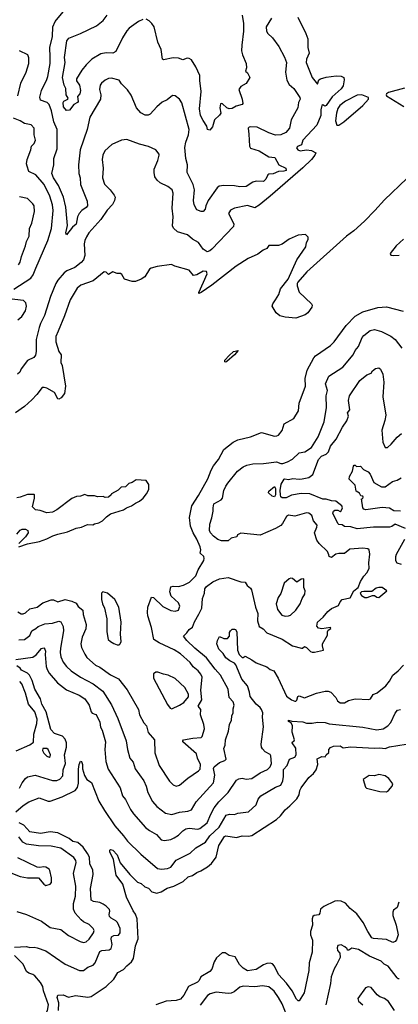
# Model space of a CAD drawing. Extents: x 1771496 to 1971148, y 471553 to 643630.
# Tile 136 of 256: x 1882222 to 1885736, y 535451 to 544582. Entities that reach past the tile are written whole.
import ezdxf

# ---------------------------------------------------------------- set-up
doc = ezdxf.new("R2010")
doc.units = 0

msp = doc.modelspace()

# ---------------------------------------------------------------- linework, layer by layer
at = {"layer": '0CON10XD'}
for points in [[(1884558.6, 544595), (1884508.5, 544515), (1884512.1, 544475), (1884525, 544454.4), (1884568.6, 544415), (1884626.2, 544335), (1884679.2, 544235), (1884697.8, 544185), (1884688.5, 544095), (1884700.4, 544020.4), (1884722.6, 543982.6), (1884765, 543943.8), (1884821.2, 543861.2), (1884825.8, 543845), (1884810.6, 543815), (1884802.9, 543765), (1884740, 543655), (1884724.4, 543575), (1884692.5, 543535), (1884645, 543513.2), (1884595, 543510.9), (1884535, 543531.6), (1884425, 543584.6), (1884365, 543590), (1884350, 543585), (1884342.5, 543575), (1884349.5, 543519.5), (1884355, 543410), (1884365, 543390), (1884445, 543367.1), (1884535, 543311.4), (1884590, 543305), (1884627.5, 543235), (1884691.9, 543205), (1884695.5, 543185), (1884673.8, 543176.2), (1884624.8, 543175.2), (1884575, 543151.8), (1884535, 543150.8), (1884524.4, 543145), (1884505, 543104.2), (1884485, 543081.9), (1884415, 543084), (1884385, 543074.2), (1884322.5, 543035), (1884265, 543032.5), (1884215, 543040.9), (1884115, 543043.5), (1884072.8, 543037.2), (1884055, 543022.5), (1883972.2, 542905), (1883948.1, 542855), (1883942.5, 542825), (1883925, 542803.8), (1883905, 542803.3), (1883865, 542820), (1883841.9, 542865), (1883834.5, 542904.5), (1883845.4, 543004.6), (1883832.3, 543055), (1883775.5, 543165), (1883780.5, 543235), (1883762.3, 543295), (1883754, 543396), (1883762.5, 543445), (1883787.9, 543515), (1883793.8, 543565), (1883725, 543812.5), (1883704.1, 543844.1), (1883665, 543876.2), (1883640.5, 543879.5), (1883590.7, 543839.3), (1883545, 543816.7), (1883495, 543773.8), (1883433.1, 543706.9), (1883414.2, 543695.8), (1883385, 543695.8), (1883345, 543718.6), (1883304.6, 543764.6), (1883255, 543882.5), (1883221.7, 543931.7), (1883166.1, 543986.1), (1883145, 544020), (1883075, 544039.2), (1883045, 544037.1), (1883015, 544022.9), (1882980, 543995), (1882968.6, 543975), (1882961.1, 543935), (1882975.6, 543885), (1882970.6, 543845), (1882871.7, 543678.3), (1882847.8, 543565), (1882782.5, 543375), (1882768.5, 543235), (1882769.4, 543155), (1882781.5, 543115), (1882786.7, 543055), (1882848.2, 542898.2), (1882850, 542855), (1882839, 542841), (1882797, 542813), (1882773.6, 542785), (1882758.2, 542755), (1882744.5, 542685.5), (1882711.1, 542658.9), (1882655, 542586.7), (1882650.6, 542605), (1882658.7, 542645), (1882664.6, 542675), (1882650.8, 542845), (1882629.5, 542935), (1882582.5, 543045), (1882535.3, 543115), (1882519.2, 543155), (1882537.8, 543235), (1882538.2, 543295), (1882569.2, 543385), (1882568.9, 543565), (1882537.7, 543635), (1882517.1, 543737.1), (1882495.4, 543795.4), (1882476.2, 543815), (1882416.2, 543835), (1882407.8, 543865), (1882423.6, 543925), (1882473.9, 544026.1), (1882483.3, 544056.7), (1882505.5, 544175), (1882505.4, 544234.6), (1882502.9, 544325), (1882527.5, 544425), (1882530, 544515), (1882551.4, 544565), (1882624.2, 544655.8)], [(1883365, 544583.3), (1883325, 544564.3), (1883239.2, 544505), (1883215, 544480), (1883174.4, 544415), (1883112.7, 544287.3), (1883085, 544271.9), (1883024.5, 544275.5), (1882973.3, 544265), (1882890, 544215), (1882837.1, 544165), (1882797, 544113), (1882750, 544035), (1882748.6, 544015), (1882775.8, 543975.8), (1882785.9, 543925.9), (1882779.1, 543895), (1882758.5, 543871.5), (1882763.9, 543825), (1882756.8, 543813.2), (1882724.7, 543795.3), (1882685, 543744.3), (1882655, 543738.6), (1882629.7, 543775), (1882626.4, 543813.6), (1882632.3, 543827.7), (1882668.8, 543845), (1882670.6, 543855), (1882652.7, 543885), (1882650, 543945), (1882634.4, 543975), (1882619.6, 544045), (1882642.4, 544185), (1882638.1, 544231.9), (1882660.3, 544385), (1882677.8, 544412.2), (1882785, 544454.5), (1882934, 544525), (1882995, 544573.5), (1883032.1, 544625)], [(1884804.6, 544604.6), (1884878.6, 544455), (1884895.5, 544405.5), (1884894.6, 544325), (1884909.7, 544270.3), (1884883.7, 544216.3), (1884881.1, 544185), (1884936.5, 544045), (1884985, 543983.8), (1884999.5, 544025), (1885012.5, 544035), (1885065, 544049.7), (1885158.9, 544061.1), (1885205, 544058.8), (1885228.8, 544045), (1885233.6, 544025), (1885225, 543968), (1885205, 543940.5), (1885121.8, 543868.2), (1885065, 543786.2), (1885055, 543781.2), (1885035, 543793.3), (1885026.7, 543785), (1885017.5, 543745), (1885015.6, 543695), (1884979.4, 543605), (1884849.3, 543465), (1884838.1, 543421.9), (1884800, 543405), (1884792, 543395), (1884802.5, 543375), (1884825, 543365.6), (1884885, 543376.5), (1884930.3, 543370.3), (1884968.6, 543348.6), (1884962.2, 543325), (1884929.6, 543285), (1884850.9, 543209.1), (1884545, 542945.8), (1884445, 542861.2), (1884405, 542838.2), (1884335, 542858.2), (1884215.8, 542834.2), (1884177.5, 542815), (1884160.8, 542785), (1884208.4, 542688.4), (1884207.5, 542665), (1884005, 542455.3), (1883985, 542439.2), (1883960.7, 542430.7), (1883925, 542454.2), (1883880, 542515), (1883825, 542547.7), (1883778.3, 542588.3), (1883686.1, 542616.1), (1883648, 542648), (1883640.3, 542670.3), (1883645.4, 542755), (1883636.4, 542835), (1883647.5, 542975), (1883635.6, 543005.6), (1883596.7, 543035), (1883525, 543070), (1883496.7, 543095), (1883476.2, 543125), (1883468.8, 543165), (1883471.2, 543195), (1883503.9, 543276.1), (1883516.7, 543325), (1883516.7, 543335), (1883486.7, 543375), (1883417.5, 543405), (1883335, 543427.1), (1883215, 543470.8), (1883167.5, 543465), (1883076.2, 543425), (1883012.6, 543367.4), (1882992.9, 543325), (1882988.1, 543285), (1882997.8, 543205), (1882989.4, 543115), (1883007.4, 543057.4), (1883060.8, 543005), (1883100, 542955), (1883106.9, 542935), (1883103.1, 542905), (1883083, 542867), (1883035, 542815.8), (1882975, 542730.8), (1882863.2, 542606.8), (1882840.5, 542569.5)], [(1884285.7, 544625), (1884297.9, 544547.9), (1884300, 544475), (1884281.9, 544345), (1884280.8, 544295), (1884288, 544255), (1884323, 544177), (1884326.2, 544135), (1884317.5, 544105), (1884335, 544090), (1884356.7, 544045), (1884325, 543990), (1884275, 543963.3), (1884256.2, 543935), (1884286, 543845), (1884291.2, 543805), (1884286.2, 543795), (1884230.8, 543779.2), (1884195, 543759.1), (1884165.6, 543755.6), (1884144, 543765), (1884105, 543801.2), (1884095, 543806.2), (1884085, 543802.5), (1884079.2, 543765), (1884087.5, 543715), (1884075, 543695.8), (1884028.6, 543655), (1884011.7, 543588.3), (1883985, 543557.5), (1883965, 543562.5), (1883957.1, 543595), (1883923.8, 543646.2), (1883900.4, 543695), (1883889.2, 543755), (1883905.4, 543915), (1883892.2, 544017.8), (1883894, 544065), (1883855.8, 544145), (1883815, 544210), (1883795, 544223.3), (1883775, 544226.2), (1883735, 544210), (1883695, 544226.2), (1883645, 544227.5), (1883555, 544211.2), (1883545.9, 544215.9), (1883533.5, 544305), (1883505, 544373.3), (1883469.4, 544515), (1883448.1, 544548.1), (1883422, 544572), (1883395, 544585.6)], [(1882203.6, 543876.4), (1882233.3, 543995), (1882281.9, 544095), (1882307.8, 544175), (1882307.3, 544227.3), (1882296.7, 544255), (1882220, 544295)], [(1885793.4, 543946.6), (1885645, 543907.5), (1885626.7, 543895), (1885622.5, 543885), (1885626.7, 543875), (1885787.9, 543777.9)], [(1885185, 543602.9), (1885230.8, 543635), (1885405, 543787.1), (1885460, 543845), (1885460, 543860), (1885396.6, 543886.6), (1885355, 543882.1), (1885245, 543825.9), (1885193.5, 543785), (1885175, 543758), (1885161.1, 543715), (1885153.1, 543645), (1885164.2, 543604.2), (1885185, 543602.9)], [(1882166, 542084), (1882324.5, 542185), (1882346.1, 542215), (1882372.6, 542277.4), (1882483.6, 542535), (1882518.2, 542645), (1882531.7, 542811.7), (1882527.5, 542865), (1882502.5, 542945), (1882447.7, 543055), (1882372, 543142), (1882305, 543174.2), (1882290, 543225), (1882285.6, 543245), (1882290, 543285), (1882325.7, 543375), (1882330.9, 543409.1), (1882357.5, 543435), (1882367.8, 543465), (1882356.7, 543515), (1882355, 543576.7), (1882327.3, 543607.3), (1882265, 543618.1), (1882225, 543643.3), (1882165, 543668)], [(1885815, 543110), (1885608.5, 542911.5), (1885516.8, 542813.2), (1885421.1, 542715), (1885321.9, 542625), (1885254.4, 542575), (1884885.8, 542245), (1884801.9, 542148.1), (1884795.8, 542135), (1884797.1, 542115), (1884815, 542056.2), (1884928.7, 541948.7), (1884935.6, 541935.6), (1884934.2, 541915), (1884895.4, 541864.6), (1884870, 541845), (1884785.6, 541815.6), (1884685, 541822.9), (1884636, 541836), (1884602.7, 541862.7), (1884565.6, 541925), (1884571.9, 541948.1), (1884596.4, 541983.6), (1884626.7, 542035), (1884643.3, 542085), (1884712.5, 542175), (1884792.5, 542355), (1884876.7, 542475), (1884883, 542517), (1884900, 542545), (1884900, 542565), (1884875, 542590), (1884805, 542582.5), (1884724.1, 542545.9), (1884658.3, 542501.7), (1884625, 542486.7), (1884533, 542487), (1884515, 542460), (1884480, 542445), (1884430.7, 542409.3), (1884341.7, 542368.3), (1884230, 542295), (1884005, 542120), (1883905, 542051.2), (1883885, 542042.5), (1883883.3, 542053.3), (1883927, 542147), (1883962.5, 542225), (1883955, 542247.5), (1883925, 542251.2), (1883865, 542217.5), (1883835, 542210), (1883795, 542258), (1883660, 542295), (1883631.7, 542311.7), (1883496.4, 542293.6), (1883440.5, 542279.5), (1883425, 542267.5), (1883383, 542197), (1883350, 542175), (1883295, 542153.3), (1883265, 542153.3), (1883195, 542177.5), (1883169.3, 542219.3), (1883157, 542227), (1883125, 542227.5), (1883085, 542242.5), (1883045, 542220), (1883025, 542240), (1883005, 542242.5), (1882905, 542160), (1882790.2, 542119.8), (1882755, 542092), (1882688.9, 541985), (1882636.5, 541835), (1882577.5, 541695), (1882557.8, 541645), (1882557.8, 541595), (1882586.3, 541506.3), (1882606.7, 541475), (1882603.8, 541403.8), (1882614.4, 541374.4), (1882646.6, 541183.4), (1882638.1, 541115), (1882606.7, 541075), (1882585, 541063.8), (1882575, 541067.1), (1882545, 541125.7), (1882475, 541165.6), (1882447.7, 541172.3), (1882430, 541170), (1882381.4, 541105), (1882335, 541055.6), (1882267.3, 540995), (1882184.2, 540935.8)], [(1882210.9, 542309.1), (1882226.9, 542333.1), (1882238.2, 542385), (1882276, 542484), (1882284.5, 542525), (1882309.1, 542575), (1882312.2, 542645), (1882335.5, 542695), (1882358, 542802), (1882355.6, 542855), (1882345, 542876), (1882295, 542924), (1882219.1, 542939.1)], [(1882840.5, 542569.5), (1882825.8, 542535.8), (1882821.5, 542505), (1882827.8, 542395), (1882813.9, 542356.1), (1882790.8, 542329.2), (1882732.9, 542285), (1882657.7, 542252.3), (1882634.2, 542235.8), (1882575, 542166.7), (1882557.1, 542135), (1882506.9, 542015), (1882452, 541838), (1882414.2, 541765.8), (1882401.9, 541728.1), (1882375.5, 541615), (1882374.5, 541505), (1882367.6, 541472.4), (1882351.4, 541448.6), (1882295, 541420.6), (1882234.2, 541345), (1882222.9, 541315), (1882201.2, 541295)], [(1885785, 542545.6), (1885717.1, 542485), (1885661.2, 542415), (1885665, 542400), (1885695, 542394), (1885745, 542398.8)], [(1882205, 541799.6), (1882241.7, 541828.3), (1882275, 541880.8), (1882284.6, 541925), (1882277.9, 541955), (1882257.1, 541977.1), (1882125, 541994.6)], [(1882205, 539090), (1882235, 539073.1), (1882255, 539072.2), (1882275, 539081.1), (1882315, 539118.5), (1882385, 539134.5), (1882435, 539174.3), (1882515, 539201.4), (1882535, 539202.5), (1882575, 539183.3), (1882645, 539206.7), (1882705, 539190.4), (1882745, 539172.3), (1882765, 539140.5), (1882808.1, 539105), (1882810.5, 539065), (1882838.4, 538975), (1882836.8, 538933.2), (1882800, 538855), (1882790.5, 538795), (1882795, 538760), (1882825, 538697.1), (1882845, 538668.1), (1882925, 538596.1), (1882965, 538577.2), (1883065, 538507.8), (1883140.2, 538470.2), (1883219.1, 538369.1), (1883323.3, 538185), (1883334.4, 538135), (1883375, 538061.2), (1883399.2, 538035), (1883412.9, 537972.9), (1883474.3, 537904.3), (1883475, 537782.5), (1883516.9, 537666.9), (1883612, 537522), (1883645.7, 537485.7), (1883675, 537474.2), (1883705, 537484.2), (1883782, 537548), (1883882.5, 537615), (1883896.6, 537633.4), (1883900, 537675), (1883870.8, 537735), (1883863.8, 537775), (1883736, 537885), (1883734.4, 537895.6), (1883743.3, 537905), (1883828.5, 537918.5), (1883905, 537925.6), (1883914.4, 537935), (1883936.2, 538005), (1883930.4, 538045), (1883898.9, 538135), (1883904, 538185), (1883879.2, 538215), (1883910.6, 538275), (1883904, 538365), (1883913.8, 538485), (1883903, 538513), (1883879.5, 538545), (1883830.7, 538580.7), (1883802.5, 538622.5), (1883715, 538700.9), (1883655, 538737.7), (1883515, 538802.5), (1883466.9, 538835), (1883444.6, 538944.6), (1883411.9, 539055), (1883406.9, 539085), (1883410, 539135), (1883445, 539227.5), (1883465, 539223.3), (1883551.1, 539141.1), (1883625, 539102.9), (1883665, 539096), (1883694.2, 539105.8), (1883709.4, 539145), (1883695, 539175.5), (1883628.9, 539235), (1883615.8, 539275), (1883625, 539322.5), (1883645, 539330), (1883695, 539326.9), (1883740.8, 539339.2), (1883796.5, 539365), (1883855.5, 539425), (1883879.5, 539480.5), (1883931.7, 539568.3), (1883935.3, 539585.3), (1883930.4, 539605), (1883895.8, 539635.8), (1883902.6, 539667.4), (1883897.8, 539695), (1883867, 539765), (1883831.7, 539825), (1883807.8, 539885), (1883798.9, 539965), (1883818.2, 540075), (1883880.5, 540169.5), (1883966.7, 540325), (1883997.8, 540405), (1884020, 540445), (1884067.7, 540505), (1884116.9, 540595), (1884204.2, 540665), (1884245.5, 540684.5), (1884365, 540713.5), (1884465, 540752.9), (1884585, 540720.6), (1884608.3, 540721.7), (1884625, 540730.8), (1884658.2, 540771.8), (1884675, 540835.8), (1884765, 540883.1), (1884808.4, 540955), (1884816.9, 541025), (1884875.3, 541185), (1884871.2, 541255), (1884888.6, 541331.4), (1884952, 541445), (1884968.5, 541465), (1885105, 541561.3), (1885141.1, 541595), (1885251.1, 541745), (1885336.6, 541833.4), (1885405.8, 541874.2), (1885545, 541914.5), (1885625, 541920.5), (1885780, 541880)], [(1885089.7, 539619.7), (1885079.4, 539649.4), (1885000.6, 539725), (1884980, 539755), (1884956.9, 539825), (1884980, 539875), (1884981.2, 539895), (1884947.1, 539935), (1884934.3, 539985), (1884905, 540006.9), (1884885, 540009.6), (1884775, 539978.1), (1884715, 539986.9), (1884698.9, 539975), (1884660.8, 539909.2), (1884645, 539893.1), (1884595, 539863.3), (1884455, 539801.8), (1884275, 539819.2), (1884243.3, 539805), (1884236.7, 539785), (1884185, 539772.9), (1884155, 539750.9), (1884095, 539748.2), (1884060.7, 539760.7), (1884021.8, 539791.8), (1883993.5, 539823.5), (1883984.5, 539845), (1883986.7, 539905), (1884006.4, 539963.6), (1884018.5, 540025), (1884016.2, 540055), (1884025, 540091.1), (1884090.8, 540129.2), (1884105.4, 540144.6), (1884116.9, 540215), (1884133.5, 540255), (1884154.7, 540285.3), (1884244.6, 540395.4), (1884295, 540437.1), (1884328.7, 540451.3), (1884386.2, 540463.8), (1884485, 540466), (1884605, 540481.1), (1884645, 540465.6), (1884665, 540467.8), (1884708.6, 540481.4), (1884755, 540506.9), (1884815, 540564.3), (1884866.6, 540573.4), (1884930, 540615), (1884990.6, 540715), (1885047.2, 540852.8), (1885068.9, 540985), (1885065.5, 541095), (1885077.4, 541142.6), (1885060.4, 541205), (1885090, 541275), (1885220, 541360), (1885316.9, 541475), (1885334.2, 541515), (1885365, 541551.2), (1885401.5, 541635), (1885415, 541653.3), (1885475, 541700.4), (1885515, 541708.5), (1885580.2, 541690.2), (1885666.9, 541646.9), (1885705.3, 541615.3), (1885769.4, 541535)], [(1884135, 541407.5), (1884125, 541410), (1884126.7, 541425), (1884165, 541468), (1884205, 541503.8), (1884250, 541515), (1884216, 541475), (1884145, 541413.8), (1884135, 541407.5)], [(1885802, 539865), (1885705, 539903.8), (1885676.6, 539883.4), (1885655, 539876.2), (1885505, 539876.4), (1885355, 539860.9), (1885295, 539880.7), (1885235, 539883.3), (1885215, 539898.6), (1885185, 539901.1), (1885175, 539908.6), (1885129.2, 540005), (1885133.3, 540025), (1885145, 540033.3), (1885175, 540033.3), (1885195, 540022.5), (1885205, 540027.5), (1885216.9, 540055), (1885210.8, 540075), (1885155, 540116.4), (1885115, 540118.9), (1885065, 540136.6), (1885036.3, 540136.3), (1884914.5, 540184.5), (1884835, 540189.5), (1884745, 540171.6), (1884695, 540147.1), (1884657.8, 540147.8), (1884645, 540158), (1884640.9, 540175), (1884640, 540215), (1884649.1, 540275), (1884675, 540321.4), (1884683.3, 540325), (1884715, 540319.5), (1884758, 540328), (1884815, 540320.6), (1884843, 540323), (1884905, 540335.8), (1884941.9, 540365), (1884994.7, 540505), (1885021.2, 540535), (1885065, 540554.2), (1885087.8, 540575), (1885105, 540628.1), (1885159.2, 540690.8), (1885218.1, 540805), (1885256.4, 540863.6), (1885271.8, 540905), (1885262.5, 540935), (1885285.6, 540965), (1885272.1, 541052.1), (1885283.1, 541095), (1885377.5, 541235), (1885445, 541288.8), (1885485, 541303.3), (1885496.2, 541325), (1885525, 541348), (1885553.8, 541353.8), (1885570.5, 541340.5), (1885592, 541295), (1885602.3, 541222.3), (1885591.4, 541085), (1885618.6, 540915), (1885610.8, 540865), (1885582.7, 540775), (1885591.9, 540665), (1885615, 540613.8), (1885635, 540616), (1885669.2, 540645), (1885725, 540709.2), (1885765, 540743.3)], [(1885755, 540025.4), (1885695, 540026.7), (1885655, 540053.8), (1885585, 540058.5), (1885435, 540037.1), (1885415, 540042.9), (1885405.8, 540055), (1885392.5, 540137.5), (1885405, 540143.3), (1885410, 540155), (1885405, 540162.5), (1885386.7, 540166.7), (1885375, 540190), (1885345, 540210), (1885336.2, 540265), (1885280, 540320), (1885282, 540345), (1885311.2, 540395), (1885318.3, 540441.7), (1885325, 540450), (1885335, 540450), (1885348.3, 540438.3), (1885385, 540442.5), (1885411.7, 540411.7), (1885455, 540390), (1885475, 540366.2), (1885509.9, 540289.9), (1885579, 540249), (1885615, 540251.2), (1885680.2, 540299.8), (1885725, 540313.1), (1885763, 540333)], [(1882215, 539692.5), (1882295, 539722.5), (1882405, 539743.3), (1882475, 539767.5), (1882530, 539795), (1882575, 539812.5), (1882665, 539832.5), (1882745, 539866.7), (1882795, 539877.5), (1882850.7, 539899.3), (1882901.7, 539898.3), (1882915, 539907.5), (1882955, 539917.5), (1882990, 539935), (1883027, 539973), (1883065, 540000), (1883185, 540037.5), (1883213.3, 540056.7), (1883260, 540075), (1883295, 540100), (1883335, 540117.5), (1883366.4, 540143.6), (1883400, 540185), (1883420, 540225), (1883421.7, 540271.7), (1883395, 540310), (1883303.6, 540316.4), (1883265, 540290), (1883235, 540280), (1883205, 540250), (1883165, 540247.5), (1883135, 540220), (1883073.6, 540186.4), (1883070, 540175), (1883047, 540153), (1883015, 540152.5), (1882995, 540160), (1882945, 540157.5), (1882915, 540167.5), (1882855, 540166.7), (1882825, 540177.5), (1882786.4, 540163.6), (1882748.3, 540161.7), (1882705, 540142.5), (1882565, 540037.5), (1882525, 540016), (1882475, 540010), (1882411.7, 540031.7), (1882368.3, 540038.3), (1882340, 540065), (1882360, 540145), (1882360, 540175), (1882355, 540180), (1882295, 540180), (1882227, 540153), (1882195, 540147.5)], [(1884585, 540158), (1884565, 540162.2), (1884531.4, 540195), (1884535, 540209.2), (1884585, 540253.8), (1884595.6, 540235), (1884594.5, 540175.5), (1884585, 540158)], [(1882195, 539810), (1882225, 539847.5), (1882245, 539857.5), (1882275, 539857.5), (1882296.4, 539846.4), (1882300, 539825), (1882275, 539786.2), (1882212.5, 539725)], [(1885765, 539529.4), (1885725, 539542), (1885711.9, 539565), (1885713.1, 539605), (1885718.6, 539625), (1885795, 539763.8)], [(1882215, 538830), (1882265, 538833.3), (1882315, 538870), (1882334.3, 538915), (1882372, 538935), (1882393.8, 538956.2), (1882455, 538978.2), (1882525.8, 538985.8), (1882585, 539004.2), (1882605, 538998.8), (1882624.5, 538955), (1882629.6, 538915), (1882600.4, 538755), (1882598.5, 538715), (1882603.8, 538675), (1882626.7, 538625), (1882655.4, 538585.4), (1882699.2, 538545), (1882786, 538485), (1882904.7, 538424.7), (1882993.8, 538355), (1883075, 538230), (1883132.5, 538102.5), (1883210.6, 537895), (1883221.8, 537815), (1883243.6, 537733.6), (1883275, 537696), (1883294.7, 537634.7), (1883373.1, 537525), (1883395.4, 537475.4), (1883412.2, 537415), (1883453.3, 537333.3), (1883494.6, 537284.6), (1883575, 537222.9), (1883635, 537210), (1883705, 537234.5), (1883783.6, 537243.6), (1883815.7, 537255), (1883859.8, 537330.2), (1884019.5, 537505), (1884032.4, 537575), (1884020.6, 537639.4), (1884027.3, 537652.7), (1884075, 537693.6), (1884125, 537711.9), (1884137.5, 537725), (1884117.1, 537825), (1884129.2, 537855), (1884131.4, 537905), (1884158.6, 537985), (1884170, 538045), (1884187.5, 538085), (1884190, 538125), (1884202.9, 538155), (1884202.9, 538192.9), (1884211.1, 538225), (1884201.9, 538255), (1884165.7, 538295), (1884156.2, 538375), (1884084.7, 538504.7), (1884035, 538558.1), (1883955.5, 538665), (1883846.9, 538755), (1883773.5, 538825), (1883740.8, 538865), (1883774.4, 538895), (1883795, 538925.6), (1883825, 538949.2), (1883845, 538999.2), (1883885, 539068.6), (1883912.9, 539125), (1883919.6, 539215), (1883937.3, 539265), (1883938.5, 539305), (1883955, 539325.6), (1884015, 539368.6), (1884075, 539398.5), (1884155, 539410.8), (1884275, 539368.1), (1884315, 539367.1), (1884334, 539334), (1884365, 539311.1), (1884373.2, 539295), (1884410, 539135), (1884431.1, 539075), (1884427.4, 539007.4), (1884445.6, 538955.6), (1884482.4, 538932.4), (1884515, 538895.6), (1884656.9, 538836.9), (1884755, 538776.9), (1884837, 538753), (1884846.7, 538753.3), (1884865, 538770), (1884885, 538760), (1884921.7, 538721.7), (1884936, 538716), (1884958, 538718), (1885042.5, 538735), (1885031.2, 538775), (1885033.3, 538795), (1885077.5, 538875), (1885077.5, 538905), (1885085, 538920), (1885110, 538935), (1885105, 538946.2), (1885025.5, 538934.5), (1884995, 538939.6), (1884979.1, 538959.1), (1884984.6, 538995), (1885038.3, 539041.7), (1885082.2, 539095), (1885115, 539122.2), (1885179.3, 539150.7), (1885196, 539185), (1885215, 539204), (1885287.7, 539222.3), (1885323.3, 539285), (1885362, 539318), (1885385, 539372.5), (1885415, 539422.5), (1885447.5, 539455), (1885463.8, 539495), (1885460.8, 539545), (1885471.4, 539625), (1885466, 539665), (1885452.5, 539675), (1885405, 539680), (1885285, 539670.8), (1885235, 539630.5), (1885185, 539631.4), (1885155.5, 539624.5), (1885115, 539594.2), (1885095, 539603.3), (1885089.7, 539619.7)], [(1884685, 539050.8), (1884715, 539054), (1884735, 539061.2), (1884783.8, 539105), (1884824.2, 539165), (1884844.3, 539215.7), (1884868.8, 539255), (1884871.2, 539285), (1884857.7, 539317.7), (1884857.5, 539397.5), (1884835, 539393.3), (1884795, 539366.7), (1884755, 539399.4), (1884737, 539403), (1884722.1, 539397.9), (1884675, 539357.5), (1884645, 539260), (1884619.2, 539225), (1884601.9, 539165), (1884613.6, 539113.6), (1884655, 539060), (1884685, 539050.8)], [(1885425, 539223.1), (1885446.8, 539223.2), (1885495, 539243.8), (1885515, 539243.3), (1885536.1, 539226.1), (1885555, 539224), (1885630, 539285), (1885585, 539315.4), (1885555, 539317.9), (1885529.4, 539310.6), (1885490, 539280), (1885415, 539280), (1885394.5, 539275.5), (1885381.2, 539265), (1885393.1, 539243.1), (1885425, 539223.1)], [(1883145, 538786.2), (1883155, 538793.3), (1883162, 538815), (1883156.2, 538885), (1883162.5, 538995), (1883142.5, 539135), (1883103.8, 539205), (1883036.7, 539265), (1882993.6, 539276.4), (1882980, 539265), (1882980, 539205), (1882990, 539165), (1883008.6, 539125), (1883030, 539025), (1883029.2, 538905), (1883044, 538835), (1883063.3, 538815), (1883095, 538796.2), (1883126.4, 538786.4), (1883145, 538786.2)], [(1882185, 538649.4), (1882345, 538670.5), (1882375, 538690.9), (1882425, 538750), (1882445.6, 538755.6), (1882455, 538746.2), (1882460.9, 538725), (1882458.2, 538695), (1882467.5, 538585), (1882477.7, 538555), (1882495, 538523.1), (1882573.9, 538433.9), (1882655, 538368.4), (1882775, 538319.6), (1882825, 538284.5), (1882867.8, 538225), (1882885, 538163.3), (1882895, 538152.1), (1882928.2, 538138.2), (1882939.1, 538125), (1882965, 538068.8), (1882972.5, 538022.5), (1882985.8, 537995), (1883016.9, 537885), (1883011.5, 537815), (1883021.8, 537701.8), (1883043, 537633), (1883155, 537458.8), (1883175, 537383.8), (1883205, 537351.2), (1883248.9, 537258.9), (1883277.6, 537217.6), (1883390.2, 537090.2), (1883425, 537061.9), (1883490.8, 537025), (1883535, 536975.8), (1883565, 536970), (1883625, 536980.4), (1883655, 536994.5), (1883695, 537018.9), (1883735, 537059.4), (1883765, 537078.2), (1883795, 537085.5), (1883875, 537076.9), (1883895, 537082.7), (1883960.4, 537135), (1883994.7, 537215.3), (1884027.7, 537272.3), (1884070.5, 537329.5), (1884155.6, 537415), (1884235, 537529.2), (1884255, 537541.9), (1884285, 537548.6), (1884325, 537537.8), (1884375, 537544.4), (1884455, 537597.8), (1884520.2, 537629.8), (1884547.6, 537652.4), (1884559.6, 537685), (1884553.5, 537755), (1884545, 537766.5), (1884501.1, 537791.1), (1884475, 537821.2), (1884465.8, 537835.8), (1884464.2, 537865), (1884485.8, 538025), (1884474.4, 538114.4), (1884476.9, 538155), (1884466.9, 538185), (1884454.6, 538204.6), (1884415, 538235.7), (1884360.5, 538305), (1884355.6, 538345), (1884334.7, 538404.7), (1884283.5, 538465), (1884229, 538599), (1884214.8, 538614.8), (1884171.4, 538635), (1884135, 538663.3), (1884110, 538705), (1884069.6, 538745), (1884051.4, 538795), (1884056.9, 538825), (1884075, 538863.3), (1884115, 538844.3), (1884150, 538845), (1884170, 538865), (1884169.3, 538900.7), (1884176.7, 538915), (1884195, 538928.8), (1884215, 538931.2), (1884225.6, 538925.6), (1884235.5, 538905.5), (1884244.4, 538735), (1884259.2, 538695), (1884285, 538668.8), (1884295, 538666.7), (1884315, 538678.8), (1884375, 538646.7)], [(1884375, 538646.7), (1884417.4, 538617.4), (1884515, 538580), (1884545, 538556.7), (1884578.8, 538545), (1884620, 538475), (1884698.3, 538308.3), (1884743.9, 538273.9), (1884775, 538263.3), (1884785, 538263.1), (1884795, 538272), (1884804, 538306), (1884815, 538313.3), (1884865, 538292.1), (1884975, 538337.1), (1885055.8, 538354.2), (1885085, 538354.3), (1885108.8, 538345), (1885155.4, 538295.4), (1885172, 538265), (1885197, 538247), (1885235, 538246.9), (1885272.7, 538267.3), (1885335, 538284.3), (1885462.7, 538277.3), (1885476.2, 538285), (1885501.2, 538325), (1885539.6, 538340.4), (1885619.2, 538405), (1885655, 538448), (1885685.8, 538505), (1885735, 538544.4), (1885783, 538597)], [(1882220.8, 537455), (1882245.2, 537504.8), (1882275, 537544.4), (1882295, 537560.6), (1882365, 537575.6), (1882525, 537527.3), (1882565, 537526.5), (1882595, 537537.8), (1882621.3, 537568.7), (1882625.9, 537625), (1882645.4, 537684.6), (1882637.8, 537765), (1882656.9, 537835), (1882655.2, 537875), (1882645, 537908.9), (1882619.1, 537939.1), (1882543.6, 537963.6), (1882510.1, 538000.1), (1882466.1, 538165), (1882426.8, 538235), (1882415.6, 538285.6), (1882361.6, 538375), (1882336.6, 538455), (1882313.3, 538503.3), (1882295, 538521.6), (1882239.8, 538549.8), (1882225, 538569.4), (1882195, 538589.4)], [(1883635, 538192), (1883705, 538224.1), (1883745, 538249.6), (1883786.9, 538303.1), (1883787.7, 538327.7), (1883755, 538390), (1883664, 538474), (1883600, 538505), (1883555, 538513.8), (1883505, 538532.5), (1883485, 538530), (1883462.5, 538515), (1883464, 538475), (1883592.2, 538232.2), (1883619.1, 538199.1), (1883635, 538192)], [(1882188.7, 537801.3), (1882315, 537856.9), (1882349.2, 537880.8), (1882352.1, 537955), (1882379.6, 538055), (1882382.6, 538095), (1882361.8, 538165), (1882304, 538235), (1882275.7, 538335.7), (1882242.9, 538422.9), (1882221.5, 538445)], [(1882186.2, 537235), (1882254.2, 537295), (1882305, 537330), (1882403.1, 537366.9), (1882485, 537334.4), (1882505, 537334.5), (1882614.7, 537375.3), (1882737.5, 537435), (1882757.3, 537462.7), (1882766.9, 537503.1), (1882767.2, 537632.8), (1882773.5, 537676.5), (1882785, 537707.5), (1882795, 537703.3), (1882804.6, 537674.6), (1882804.7, 537635), (1882822.1, 537572.1), (1882845, 537536.2), (1882887.6, 537507.6), (1882956.9, 537335), (1883008.3, 537248.3), (1883105.8, 537105.8), (1883185.7, 537015), (1883223, 536963), (1883344.7, 536844.7), (1883501.4, 536711.4), (1883536.8, 536703.2), (1883595, 536712.1), (1883625, 536724.5), (1883673.1, 536786.9), (1883805, 536854.2), (1883855, 536903.6), (1883945, 536953.9), (1883986, 537015), (1884071.9, 537095), (1884138.6, 537205), (1884170, 537215), (1884215, 537211.1), (1884246.7, 537223.3), (1884345, 537236.7), (1884415, 537301.1), (1884435, 537352.5), (1884460, 537385), (1884595, 537464.4), (1884645, 537482.9), (1884663.6, 537525), (1884670.7, 537565), (1884671.5, 537628.5), (1884702.7, 537665), (1884725.4, 537724.6), (1884775.9, 537744.1), (1884787.2, 537765), (1884785.8, 537825.8), (1884750.8, 537875), (1884753.2, 537886.8), (1884770, 537895), (1884772.5, 537905), (1884750, 537975), (1884752.2, 538035), (1884740.3, 538060.3), (1884716.7, 538075), (1884715, 538085.6), (1884746, 538076), (1884849.5, 538069.5), (1884885, 538060), (1884935, 538059.4), (1884985, 538068.9), (1885055.9, 538065.9), (1885095, 538050.8), (1885405, 538022.5), (1885535, 537995.5), (1885595, 538006.5), (1885638.1, 538035), (1885665.6, 538065), (1885705, 538151.2), (1885728.8, 538178.8), (1885755, 538184.5)], [(1882495, 537744.3), (1882505, 537750), (1882507.8, 537765), (1882487.1, 537815), (1882475, 537824.2), (1882436.4, 537823.6), (1882432, 537805), (1882445, 537780), (1882475, 537751.4), (1882495, 537744.3)], [(1882582.4, 535395), (1882585.7, 535465), (1882568.1, 535515), (1882575, 535536), (1882625, 535538.5), (1882675, 535516.7), (1882738.6, 535531.4), (1882855, 535518.9), (1882885, 535523.1), (1883025.6, 535615), (1883095, 535684.4), (1883132.5, 535745), (1883185, 535773.6), (1883215, 535808), (1883260, 535845), (1883279.1, 535875), (1883296.5, 535995), (1883320.4, 536059.6), (1883311.5, 536245), (1883297.2, 536287.2), (1883275, 536318.8), (1883211.9, 536445), (1883179.4, 536565), (1883118, 536648), (1883091.4, 536795), (1883059.2, 536865), (1883058.3, 536881.7), (1883065, 536886.4), (1883085, 536880), (1883125, 536836.8), (1883153.8, 536763.8), (1883245, 536654.2), (1883314.5, 536584.5), (1883350.2, 536570.2), (1883381.7, 536541.7), (1883418, 536528), (1883448, 536495), (1883495, 536482.7), (1883535.2, 536494.8), (1883591, 536529), (1883652, 536548), (1883739.3, 536590.7), (1883785, 536632.5), (1883825, 536646.7), (1883866.2, 536675), (1883902, 536688), (1883965, 536726.7), (1884002.1, 536757.9), (1884045.5, 536815), (1884069.6, 536925), (1884121.3, 537008.7), (1884135.8, 537014.2), (1884235, 536996.7), (1884285, 537012.5), (1884345, 537010.8), (1884375, 537017.1), (1884605, 537166), (1884642.1, 537197.9), (1884685, 537254.2), (1884727.8, 537292.2), (1884793.2, 537356.8), (1884815.2, 537394.8), (1884822.3, 537435), (1884835, 537459.2), (1884905, 537554), (1884949.6, 537590.4), (1884974.1, 537625.9), (1884987.9, 537675), (1884981.9, 537728.1), (1885025, 537748), (1885057.5, 537745), (1885066.7, 537765), (1885090, 537785), (1885091.2, 537815), (1885105, 537832), (1885135, 537844), (1885195, 537848.1), (1885225, 537830.6), (1885292.2, 537837.8), (1885515, 537825.3), (1885565, 537830), (1885615, 537823.1), (1885655, 537837.7), (1885807.3, 537862.7)], [(1885625, 537422.9), (1885643.2, 537435), (1885677.8, 537475), (1885685.6, 537495), (1885646.4, 537545), (1885615, 537569.6), (1885555, 537582.4), (1885515, 537570.5), (1885465, 537574.6), (1885408.8, 537535), (1885430, 537465), (1885439.2, 537455), (1885564.7, 537424.7), (1885625, 537422.9)], [(1882175, 535982.5), (1882285, 535986), (1882315, 535978.8), (1882355, 535982), (1882385, 535976), (1882465, 535948.6), (1882643.6, 535823.6), (1882775.5, 535765.5), (1882815, 535765.6), (1882855.3, 535794.7), (1882902.5, 535815), (1882922.7, 535837.3), (1882965, 535940), (1882985, 535949.1), (1883052.6, 535957.4), (1883071.7, 535968.3), (1883078.9, 536005), (1883071.4, 536055), (1883075, 536076.7), (1883095, 536089.2), (1883137.9, 536092.1), (1883155.7, 536114.3), (1883155.6, 536155), (1883129.5, 536209.5), (1883115, 536225.6), (1883070, 536250), (1883055.7, 536265.7), (1883052, 536285), (1883059.4, 536315), (1883055, 536331.2), (1883025, 536361.9), (1882995, 536380.6), (1882965, 536395.6), (1882905.8, 536405.8), (1882886.4, 536416.4), (1882878.2, 536525), (1882902.2, 536655), (1882901.4, 536695), (1882873.7, 536753.7), (1882868.1, 536815), (1882851.1, 536851.1), (1882810, 536910), (1882761.9, 536951.9), (1882715, 536962.5), (1882679.5, 536989.5), (1882575, 537040.8), (1882505, 537050), (1882414.7, 537035.3), (1882315, 537051.5), (1882261.1, 537111.1), (1882217.5, 537135)], [(1882195, 536310.8), (1882285.5, 536285.5), (1882423.6, 536223.6), (1882505, 536164.3), (1882605, 536146), (1882675, 536090.6), (1882782.8, 536032.8), (1882815, 536023.1), (1882839.3, 536029.3), (1882865, 536054.3), (1882906.5, 536115), (1882913.5, 536135), (1882904.4, 536155), (1882865, 536190.6), (1882815, 536215.7), (1882791.4, 536235), (1882737.3, 536297.3), (1882720.5, 536335), (1882722.5, 536385), (1882738.9, 536455), (1882743.6, 536546.4), (1882720, 536665), (1882746.7, 536765), (1882742.2, 536785), (1882725, 536813.1), (1882605, 536898.5), (1882515, 536918.5), (1882395, 536920), (1882285.3, 536935.3), (1882250.6, 536955), (1882214.3, 537005)], [(1882125, 536675.8), (1882225, 536635.8), (1882295, 536624.4), (1882397.5, 536625), (1882444.5, 536564.5), (1882465, 536554.3), (1882505, 536564.3), (1882518, 536582), (1882517.8, 536625), (1882502.2, 536692.2), (1882494, 536705), (1882465, 536722.9), (1882445, 536725.6), (1882405, 536718.5), (1882385, 536722.5), (1882205, 536808.9)], [(1885740.4, 536399.6), (1885725, 536348.1), (1885690, 536325), (1885683.3, 536305), (1885684.4, 536275), (1885714.6, 536185), (1885734.2, 536095), (1885719.9, 536050.1), (1885705.2, 536034.8), (1885685, 536025.8), (1885625, 536053.3), (1885505, 536062), (1885489.1, 536069.1), (1885453.1, 536125), (1885410.4, 536210.4), (1885349.4, 536289.4), (1885289.7, 536339.7), (1885245, 536388.6), (1885205, 536407.8), (1885175, 536411.9), (1885145, 536407.1), (1885045, 536358.6), (1885012, 536335), (1885006.9, 536295), (1884999.1, 536280.9), (1884955.9, 536274.1), (1884943.3, 536265), (1884937.5, 536245), (1884940, 536185), (1884921.2, 536125), (1884922, 536095), (1884940, 536045), (1884936.5, 535935), (1884908.1, 535835), (1884906.5, 535765), (1884861.7, 535558.3), (1884815, 535482.5), (1884805, 535483.3), (1884790.2, 535500.2), (1884751.8, 535575), (1884697.9, 535647.9), (1884625, 535726.7), (1884587.7, 535805), (1884567.4, 535827.4), (1884545, 535833.5), (1884515, 535829.5), (1884483.5, 535816.5), (1884415, 535773.1), (1884335, 535763.2), (1884295.6, 535785), (1884261.1, 535821.1), (1884220, 535890), (1884164.8, 535904.8), (1884128.5, 535928.5)], [(1885745, 535688.6), (1885735, 535687.5), (1885725, 535696), (1885642.2, 535805), (1885604.1, 535824.1), (1885575, 535852.5), (1885468.6, 535898.6), (1885365, 535958.1), (1885305, 535972.5), (1885277, 535953), (1885263, 535953), (1885260, 535965), (1885240, 535985), (1885205, 536002.5), (1885175, 535997.5), (1885166.7, 535975), (1885171.7, 535951.7), (1885192.5, 535925), (1885196.1, 535886.1), (1885164, 535825), (1885139.3, 535780.7), (1885113.3, 535705), (1885107.1, 535645), (1885064.4, 535445)], [(1882162.5, 535157.5), (1882237.7, 535212.3), (1882275, 535263.1), (1882307.3, 535292.7), (1882365, 535322.6), (1882435, 535342.7), (1882456.9, 535355), (1882480.9, 535395), (1882490.3, 535445), (1882444.2, 535575), (1882435, 535616.7), (1882415, 535654.6), (1882361.8, 535715), (1882345, 535727.1), (1882305, 535740), (1882285.4, 535755), (1882254.5, 535825), (1882174.4, 535905)], [(1884128.5, 535928.5), (1884100.8, 535929.2), (1884049.1, 535880.9), (1884025.6, 535845), (1884003.6, 535776.4), (1883986, 535754), (1883902.9, 535707.1), (1883887, 535673), (1883872.3, 535657.7), (1883788.9, 535615), (1883744.7, 535535.3), (1883715, 535498.5), (1883675, 535486.9), (1883580.5, 535479.5), (1883485, 535446.9)], [(1884715, 535308.8), (1884657.1, 535455), (1884624.1, 535514.1), (1884581.9, 535571.9), (1884535, 535614), (1884475, 535622.5), (1884405, 535612.2), (1884295, 535618.6), (1884265, 535611.2), (1884212.3, 535567.7), (1884185, 535556), (1884155, 535552), (1884045, 535564.3), (1883989.5, 535549.5), (1883965, 535532.5), (1883898.1, 535441.9)], [(1885701.4, 535395), (1885645, 535475.8), (1885606.4, 535506.4), (1885565, 535520.8), (1885538.3, 535538.3), (1885485, 535607.5), (1885455, 535612), (1885430, 535605), (1885359.2, 535505), (1885365, 535481.2), (1885406.2, 535445)]]:
    msp.add_lwpolyline(points, dxfattribs=at)

doc.saveas('drawing.dxf')
